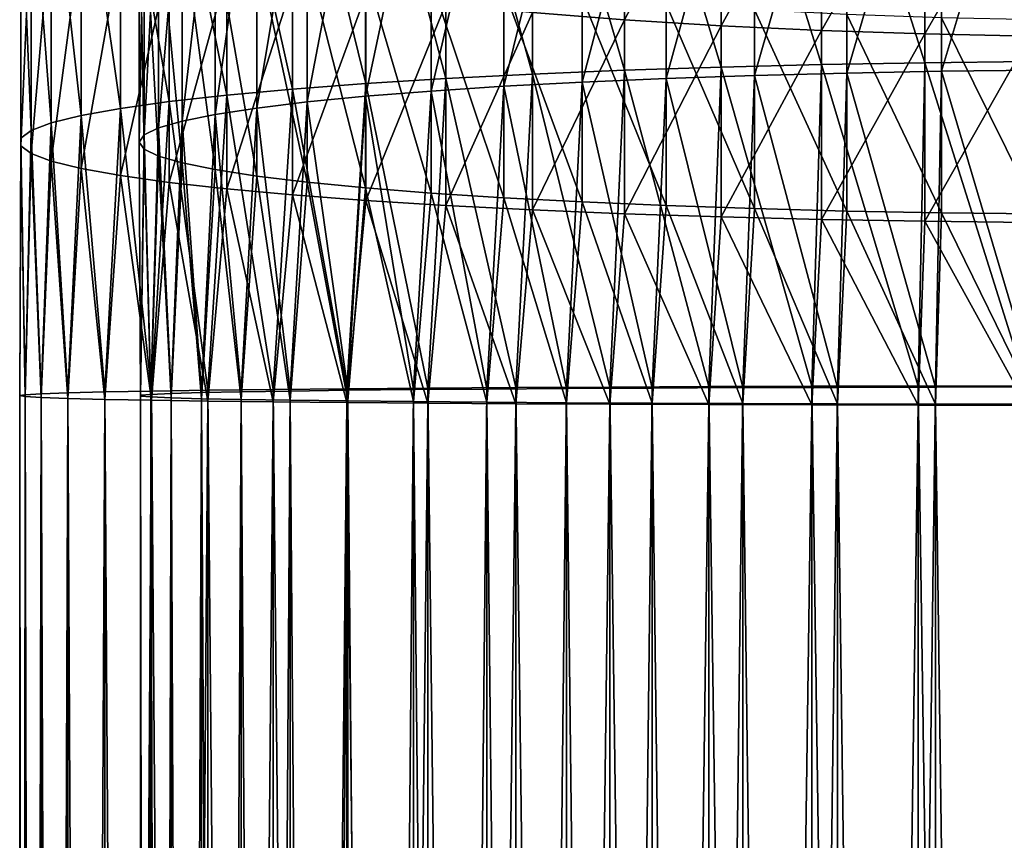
# Model space of a CAD drawing. Header units: metres. Extents: x -22 to 73, y -229 to 22.
# Tile 52 of 256: x -14 to -2, y -55 to -45. Entities that reach past the tile are written whole.
import ezdxf

# ---------------------------------------------------------------- set-up
doc = ezdxf.new("R2010")
doc.units = ezdxf.units.M
doc.layers.add('solid_509500_SW0001', color=7, linetype='CONTINUOUS')

msp = doc.modelspace()

# ---------------------------------------------------------------- linework, layer by layer
at = {"layer": 'solid_509500_SW0001'}
for points in [[(-1.330785, -45.376244, 319.212952), (-1.330785, -41.234344, 318.776611), (-2.649518, -41.260342, 318.588806)], [(-5.203274, -45.444183, 318.27594), (-5.203274, -41.363144, 317.846039), (-6.415171, -41.439022, 317.297821)], [(-3.944256, -45.41267, 318.710571), (-3.944256, -41.303402, 318.277679), (-5.203274, -41.363144, 317.846039)], [(-5.203274, -45.444183, 318.27594), (-3.944256, -45.41267, 318.710571), (-5.203274, -41.363144, 317.846039)], [(-2.649518, -45.389957, 319.023834), (-2.649518, -41.260342, 318.588806), (-3.944256, -41.303402, 318.277679)], [(-3.944256, -45.41267, 318.710571), (-2.649518, -45.389957, 319.023834), (-3.944256, -41.303402, 318.277679)], [(-2.649518, -45.389957, 319.023834), (-1.330785, -45.376244, 319.212952), (-2.649518, -41.260342, 318.588806)], [(-6.415171, -45.484211, 317.723938), (-6.415171, -41.439022, 317.297821), (-7.568972, -41.53035, 316.63797)], [(-6.415171, -45.484211, 317.723938), (-5.203274, -45.444183, 318.27594), (-6.415171, -41.439022, 317.297821)], [(-3.628558, -45.519062, 317.243256), (-3.628558, -41.505096, 316.820435), (-2.438629, -41.464233, 317.115662)], [(-2.438629, -45.497505, 317.540558), (-3.628558, -45.519062, 317.243256), (-2.438629, -41.464233, 317.115662)], [(-2.438629, -45.497505, 317.540558), (-2.438629, -41.464233, 317.115662), (-1.225214, -41.439556, 317.293976)], [(-1.225214, -45.484489, 317.720062), (-2.438629, -45.497505, 317.540558), (-1.225214, -41.439556, 317.293976)], [(-7.568972, -45.532383, 317.05954), (-7.568972, -41.53035, 316.63797), (-8.654225, -41.636303, 315.872437)], [(-7.568972, -45.532383, 317.05954), (-6.415171, -45.484211, 317.723938), (-7.568972, -41.53035, 316.63797)], [(-5.892459, -45.586876, 316.307983), (-5.892459, -41.633659, 315.891541), (-4.783543, -41.561752, 316.411072)], [(-4.783543, -45.548946, 316.831085), (-5.892459, -45.586876, 316.307983), (-4.783543, -41.561752, 316.411072)], [(-4.783543, -45.548946, 316.831085), (-4.783543, -41.561752, 316.411072), (-3.628558, -41.505096, 316.820435)], [(-3.628558, -45.519062, 317.243256), (-4.783543, -45.548946, 316.831085), (-3.628558, -41.505096, 316.820435)], [(-8.654225, -45.588272, 316.288757), (-8.654225, -41.636303, 315.872437), (-9.661106, -41.755917, 315.008209)], [(-8.654225, -45.588272, 316.288757), (-7.568972, -45.532383, 317.05954), (-8.654225, -41.636303, 315.872437)], [(-7.929916, -45.685329, 314.950165), (-7.929916, -41.820305, 314.542999), (-6.944628, -41.720119, 315.266846)], [(-6.944628, -45.632484, 315.678986), (-7.929916, -45.685329, 314.950165), (-6.944628, -41.720119, 315.266846)], [(-6.944628, -45.632484, 315.678986), (-6.944628, -41.720119, 315.266846), (-5.892459, -41.633659, 315.891541)], [(-5.892459, -45.586876, 316.307983), (-6.944628, -45.632484, 315.678986), (-5.892459, -41.633659, 315.891541)], [(-9.661106, -45.651367, 315.418579), (-9.661106, -41.755917, 315.008209), (-10.580494, -41.888111, 314.053101)], [(-9.661106, -45.651367, 315.418579), (-8.654225, -45.588272, 316.288757), (-9.661106, -41.755917, 315.008209)], [(-8.838835, -45.744904, 314.12851), (-8.838835, -41.933247, 313.72699), (-7.929916, -41.820305, 314.542999)], [(-7.929916, -45.685329, 314.950165), (-8.838835, -45.744904, 314.12851), (-7.929916, -41.820305, 314.542999)], [(-10.580494, -45.721096, 314.456879), (-10.580494, -41.888111, 314.053101), (-11.404063, -42.031689, 313.015747)], [(-10.580494, -45.721096, 314.456879), (-9.661106, -45.651367, 315.418579), (-10.580494, -41.888111, 314.053101)], [(-9.662631, -45.810635, 313.221985), (-9.662631, -42.057858, 312.82666), (-8.838835, -41.933247, 313.72699)], [(-8.838835, -45.744904, 314.12851), (-9.662631, -45.810635, 313.221985), (-8.838835, -41.933247, 313.72699)], [(-11.404063, -45.796833, 313.412354), (-11.404063, -42.031689, 313.015747), (-12.124355, -42.185349, 311.905518)], [(-11.404063, -45.796833, 313.412354), (-10.580494, -45.721096, 314.456879), (-11.404063, -42.031689, 313.015747)], [(-10.393371, -45.881889, 312.239288), (-10.393371, -42.19294, 311.850677), (-9.662631, -42.057858, 312.82666)], [(-9.662631, -45.810635, 313.221985), (-10.393371, -45.881889, 312.239288), (-9.662631, -42.057858, 312.82666)], [(-12.124355, -45.877884, 312.294495), (-12.124355, -42.185349, 311.905518), (-12.734848, -42.347702, 310.732513)], [(-12.124355, -45.877884, 312.294495), (-11.404063, -45.796833, 313.412354), (-12.124355, -42.185349, 311.905518)], [(-11.024015, -45.957981, 311.18985), (-11.024015, -42.337193, 310.808441), (-10.393371, -42.19294, 311.850677)], [(-10.393371, -45.881889, 312.239288), (-11.024015, -45.957981, 311.18985), (-10.393371, -42.19294, 311.850677)], [(-12.734848, -45.963524, 311.113403), (-12.734848, -42.347702, 310.732513), (-13.230011, -42.517273, 309.507324)], [(-12.734848, -45.963524, 311.113403), (-12.124355, -45.877884, 312.294495), (-12.734848, -42.347702, 310.732513)], [(-11.548494, -46.038174, 310.083862), (-11.548494, -42.489223, 309.709991), (-11.024015, -42.337193, 310.808441)], [(-11.024015, -45.957981, 311.18985), (-11.548494, -46.038174, 310.083862), (-11.024015, -42.337193, 310.808441)], [(-6.415171, -44.851063, 292.645416), (-7.568972, -44.759735, 293.305267), (-6.415171, -42.439964, 292.231262)], [(-6.415171, -44.851063, 292.645416), (-6.415171, -42.439964, 292.231262), (-5.203274, -42.551373, 291.689148)], [(-13.230011, -46.052971, 309.879791), (-13.230011, -42.517273, 309.507324), (-13.605362, -42.692532, 308.241089)], [(-13.230011, -46.052971, 309.879791), (-12.734848, -45.963524, 311.113403), (-13.230011, -42.517273, 309.507324)], [(-11.961754, -46.1217, 308.931885), (-11.961754, -42.647572, 308.565918), (-11.548494, -42.489223, 309.709991)], [(-11.548494, -46.038174, 310.083862), (-11.961754, -46.1217, 308.931885), (-11.548494, -42.489223, 309.709991)], [(-5.203274, -44.926941, 292.097198), (-6.415171, -44.851063, 292.645416), (-5.203274, -42.551373, 291.689148)], [(-5.203274, -44.926941, 292.097198), (-5.203274, -42.551373, 291.689148), (-3.944256, -42.639088, 291.262329)], [(-13.605362, -46.145416, 308.604828), (-13.605362, -42.692532, 308.241089), (-13.8575, -42.871887, 306.945221)], [(-13.605362, -46.145416, 308.604828), (-13.230011, -46.052971, 309.879791), (-13.605362, -42.692532, 308.241089)], [(-12.259816, -46.207752, 307.745087), (-12.259816, -42.810707, 307.387207), (-11.961754, -42.647572, 308.565918)], [(-11.961754, -46.1217, 308.931885), (-12.259816, -46.207752, 307.745087), (-11.961754, -42.647572, 308.565918)], [(-3.944256, -44.986683, 291.665558), (-5.203274, -44.926941, 292.097198), (-3.944256, -42.639088, 291.262329)], [(-3.944256, -44.986683, 291.665558), (-3.944256, -42.639088, 291.262329), (-2.649518, -42.702316, 290.954651)], [(-2.649518, -45.029743, 291.354431), (-3.944256, -44.986683, 291.665558), (-2.649518, -42.702316, 290.954651)], [(-2.649518, -45.029743, 291.354431), (-2.649518, -42.702316, 290.954651), (-1.330785, -42.740482, 290.768921)], [(-12.439809, -46.295506, 306.534851), (-12.439809, -42.977066, 306.185272), (-12.259816, -42.810707, 307.387207)], [(-12.259816, -46.207752, 307.745087), (-12.439809, -46.295506, 306.534851), (-12.259816, -42.810707, 307.387207)], [(-1.330785, -45.05574, 291.166595), (-2.649518, -45.029743, 291.354431), (-1.330785, -42.740482, 290.768921)], [(-13.8575, -46.240025, 307.300018), (-13.8575, -42.871887, 306.945221), (-13.984142, -43.053715, 305.63147)], [(-13.8575, -46.240025, 307.300018), (-13.605362, -46.145416, 308.604828), (-13.8575, -42.871887, 306.945221)], [(-13.984142, -46.335938, 305.977234), (-13.984142, -43.053715, 305.63147), (-13.984142, -43.23637, 304.311768)], [(-13.984142, -46.335938, 305.977234), (-13.8575, -46.240025, 307.300018), (-13.984142, -43.053715, 305.63147)], [(-12.5, -46.384109, 305.312836), (-12.5, -43.145042, 304.971619), (-12.439809, -42.977066, 306.185272)], [(-12.439809, -46.295506, 306.534851), (-12.5, -46.384109, 305.312836), (-12.439809, -42.977066, 306.185272)], [(-12.439809, -46.472713, 304.09082), (-12.439809, -43.313019, 303.757965), (-12.5, -43.145042, 304.971619)], [(-12.5, -46.384109, 305.312836), (-12.439809, -46.472713, 304.09082), (-12.5, -43.145042, 304.971619)], [(-13.984142, -46.432285, 304.648438), (-13.984142, -43.23637, 304.311768), (-13.8575, -43.418201, 302.998016)], [(-13.984142, -46.432285, 304.648438), (-13.984142, -46.335938, 305.977234), (-13.984142, -43.23637, 304.311768)], [(-12.259816, -46.560467, 302.880585), (-12.259816, -43.479378, 302.55603), (-12.439809, -43.313019, 303.757965)], [(-12.439809, -46.472713, 304.09082), (-12.259816, -46.560467, 302.880585), (-12.439809, -43.313019, 303.757965)], [(-13.8575, -46.528198, 303.325653), (-13.984142, -46.432285, 304.648438), (-13.8575, -43.418201, 302.998016)], [(-13.8575, -46.528198, 303.325653), (-13.8575, -43.418201, 302.998016), (-13.605362, -43.597557, 301.702148)], [(-11.961754, -46.646519, 301.693787), (-11.961754, -43.642513, 301.377319), (-12.259816, -43.479378, 302.55603)], [(-12.259816, -46.560467, 302.880585), (-11.961754, -46.646519, 301.693787), (-12.259816, -43.479378, 302.55603)], [(-13.605362, -46.622803, 302.020844), (-13.8575, -46.528198, 303.325653), (-13.605362, -43.597557, 301.702148)], [(-13.605362, -46.622803, 302.020844), (-13.605362, -43.597557, 301.702148), (-13.230011, -43.772812, 300.435913)], [(-11.548494, -46.730045, 300.541809), (-11.548494, -43.800861, 300.233246), (-11.961754, -43.642513, 301.377319)], [(-11.961754, -46.646519, 301.693787), (-11.548494, -46.730045, 300.541809), (-11.961754, -43.642513, 301.377319)], [(-13.230011, -46.715248, 300.74588), (-13.605362, -46.622803, 302.020844), (-13.230011, -43.772812, 300.435913)], [(-13.230011, -46.715248, 300.74588), (-13.230011, -43.772812, 300.435913), (-12.734848, -43.942387, 299.210724)], [(-11.024015, -46.810238, 299.435791), (-11.024015, -43.952892, 299.134796), (-11.548494, -43.800861, 300.233246)], [(-11.548494, -46.730045, 300.541809), (-11.024015, -46.810238, 299.435791), (-11.548494, -43.800861, 300.233246)], [(-12.734848, -46.804695, 299.512238), (-13.230011, -46.715248, 300.74588), (-12.734848, -43.942387, 299.210724)], [(-12.734848, -46.804695, 299.512238), (-12.734848, -43.942387, 299.210724), (-12.124355, -44.104736, 298.03772)], [(-10.393371, -46.88633, 298.386383), (-10.393371, -44.097145, 298.09256), (-11.024015, -43.952892, 299.134796)], [(-11.024015, -46.810238, 299.435791), (-10.393371, -46.88633, 298.386383), (-11.024015, -43.952892, 299.134796)], [(-12.124355, -46.890335, 298.331177), (-12.734848, -46.804695, 299.512238), (-12.124355, -44.104736, 298.03772)], [(-12.124355, -46.890335, 298.331177), (-12.124355, -44.104736, 298.03772), (-11.404063, -44.258396, 296.92749)], [(-9.662631, -46.957584, 297.403687), (-9.662631, -44.232227, 297.116577), (-10.393371, -44.097145, 298.09256)], [(-10.393371, -46.88633, 298.386383), (-9.662631, -46.957584, 297.403687), (-10.393371, -44.097145, 298.09256)], [(-11.404063, -46.97139, 297.213287), (-12.124355, -46.890335, 298.331177), (-11.404063, -44.258396, 296.92749)], [(-11.404063, -46.97139, 297.213287), (-11.404063, -44.258396, 296.92749), (-10.580494, -44.401974, 295.890137)], [(-8.838835, -47.023315, 296.497131), (-8.838835, -44.356838, 296.216248), (-9.662631, -44.232227, 297.116577)], [(-9.662631, -46.957584, 297.403687), (-8.838835, -47.023315, 296.497131), (-9.662631, -44.232227, 297.116577)], [(-10.580494, -47.047123, 296.168793), (-11.404063, -46.97139, 297.213287), (-10.580494, -44.401974, 295.890137)], [(-10.580494, -47.047123, 296.168793), (-10.580494, -44.401974, 295.890137), (-9.661106, -44.534168, 294.935028)], [(-7.929916, -47.08289, 295.675507), (-7.929916, -44.46978, 295.400238), (-8.838835, -44.356838, 296.216248)], [(-8.838835, -47.023315, 296.497131), (-7.929916, -47.08289, 295.675507), (-8.838835, -44.356838, 296.216248)], [(-9.661106, -47.116856, 295.207092), (-10.580494, -47.047123, 296.168793), (-9.661106, -44.534168, 294.935028)], [(-9.661106, -47.116856, 295.207092), (-9.661106, -44.534168, 294.935028), (-8.654225, -44.653782, 294.070801)], [(-6.944628, -47.135735, 294.946686), (-6.944628, -44.569965, 294.676392), (-7.929916, -44.46978, 295.400238)], [(-7.929916, -47.08289, 295.675507), (-6.944628, -47.135735, 294.946686), (-7.929916, -44.46978, 295.400238)], [(-5.892459, -47.181343, 294.317688), (-5.892459, -44.656425, 294.051697), (-6.944628, -44.569965, 294.676392)], [(-6.944628, -47.135735, 294.946686), (-5.892459, -47.181343, 294.317688), (-6.944628, -44.569965, 294.676392)], [(-8.654225, -47.179947, 294.336914), (-9.661106, -47.116856, 295.207092), (-8.654225, -44.653782, 294.070801)], [(-8.654225, -47.179947, 294.336914), (-8.654225, -44.653782, 294.070801), (-7.568972, -44.759735, 293.305267)], [(-4.783543, -47.219273, 293.794586), (-4.783543, -44.728333, 293.532166), (-5.892459, -44.656425, 294.051697)], [(-5.892459, -47.181343, 294.317688), (-4.783543, -47.219273, 293.794586), (-5.892459, -44.656425, 294.051697)], [(-7.568972, -47.235836, 293.566132), (-8.654225, -47.179947, 294.336914), (-7.568972, -44.759735, 293.305267)], [(-7.568972, -47.235836, 293.566132), (-7.568972, -44.759735, 293.305267), (-6.415171, -44.851063, 292.645416)], [(-3.628558, -47.249157, 293.382385), (-3.628558, -44.784988, 293.122803), (-4.783543, -44.728333, 293.532166)], [(-4.783543, -47.219273, 293.794586), (-3.628558, -47.249157, 293.382385), (-4.783543, -44.728333, 293.532166)], [(-2.438629, -47.270714, 293.085114), (-2.438629, -44.825851, 292.827576), (-3.628558, -44.784988, 293.122803)], [(-3.628558, -47.249157, 293.382385), (-2.438629, -47.270714, 293.085114), (-3.628558, -44.784988, 293.122803)], [(-6.415171, -47.284012, 292.901733), (-7.568972, -47.235836, 293.566132), (-6.415171, -44.851063, 292.645416)], [(-6.415171, -47.284012, 292.901733), (-6.415171, -44.851063, 292.645416), (-5.203274, -44.926941, 292.097198)], [(-5.203274, -47.324036, 292.349701), (-6.415171, -47.284012, 292.901733), (-5.203274, -44.926941, 292.097198)], [(-5.203274, -47.324036, 292.349701), (-5.203274, -44.926941, 292.097198), (-3.944256, -44.986683, 291.665558)], [(-1.225214, -47.28373, 292.905609), (-1.225214, -44.850529, 292.649261), (-2.438629, -44.825851, 292.827576)], [(-2.438629, -47.270714, 293.085114), (-1.225214, -47.28373, 292.905609), (-2.438629, -44.825851, 292.827576)], [(-3.944256, -47.355549, 291.9151), (-5.203274, -47.324036, 292.349701), (-3.944256, -44.986683, 291.665558)], [(-3.944256, -47.355549, 291.9151), (-3.944256, -44.986683, 291.665558), (-2.649518, -45.029743, 291.354431)], [(-2.649518, -47.378262, 291.601837), (-3.944256, -47.355549, 291.9151), (-2.649518, -45.029743, 291.354431)], [(-2.649518, -47.378262, 291.601837), (-2.649518, -45.029743, 291.354431), (-1.330785, -45.05574, 291.166595)], [(-1.330785, -47.391975, 291.41272), (-2.649518, -47.378262, 291.601837), (-1.330785, -45.05574, 291.166595)], [(-4.063985, -49.446762, 318.838501), (-3.944256, -45.41267, 318.710571), (-5.203274, -45.444183, 318.27594)], [(-4.063985, -49.446762, 318.838501), (-2.731265, -49.443848, 319.172333), (-3.944256, -45.41267, 318.710571)], [(-2.731265, -49.443848, 319.172333), (-2.649518, -45.389957, 319.023834), (-3.944256, -45.41267, 318.710571)], [(-2.731265, -49.443848, 319.172333), (-1.37224, -49.442089, 319.373901), (-2.649518, -45.389957, 319.023834)], [(-1.37224, -49.442089, 319.373901), (-1.330785, -45.376244, 319.212952), (-2.649518, -45.389957, 319.023834)], [(-7.777983, -49.46209, 317.08197), (-7.568972, -45.532383, 317.05954), (-8.654225, -45.588272, 316.288757)], [(-7.777983, -49.46209, 317.08197), (-6.599555, -49.455929, 317.788269), (-7.568972, -45.532383, 317.05954)], [(-6.599555, -49.455929, 317.788269), (-6.415171, -45.484211, 317.723938), (-7.568972, -45.532383, 317.05954)], [(-6.599555, -49.455929, 317.788269), (-5.357568, -49.450802, 318.375671), (-6.415171, -45.484211, 317.723938)], [(-5.357568, -49.450802, 318.375671), (-5.203274, -45.444183, 318.27594), (-6.415171, -45.484211, 317.723938)], [(-4.929448, -49.463432, 316.928375), (-5.892459, -45.586876, 316.307983), (-4.783543, -45.548946, 316.831085)], [(-5.357568, -49.450802, 318.375671), (-4.063985, -49.446762, 318.838501), (-5.203274, -45.444183, 318.27594)], [(-3.742039, -49.459595, 317.368134), (-4.929448, -49.463432, 316.928375), (-4.783543, -45.548946, 316.831085)], [(-3.742039, -49.459595, 317.368134), (-4.783543, -45.548946, 316.831085), (-3.628558, -45.519062, 317.243256)], [(-2.516232, -49.456825, 317.685516), (-3.742039, -49.459595, 317.368134), (-3.628558, -45.519062, 317.243256)], [(-2.516232, -49.456825, 317.685516), (-3.628558, -45.519062, 317.243256), (-2.438629, -45.497505, 317.540558)], [(-1.264604, -49.455151, 317.877228), (-2.516232, -49.456825, 317.685516), (-2.438629, -45.497505, 317.540558)], [(-1.264604, -49.455151, 317.877228), (-2.438629, -45.497505, 317.540558), (-1.225214, -45.484489, 317.720062)], [(-9.899495, -49.477283, 315.340973), (-9.661106, -45.651367, 315.418579), (-10.580494, -45.721096, 314.456879)], [(-9.899495, -49.477283, 315.340973), (-8.881506, -49.469234, 316.26358), (-9.661106, -45.651367, 315.418579)], [(-8.881506, -49.469234, 316.26358), (-8.654225, -45.588272, 316.288757), (-9.661106, -45.651367, 315.418579)], [(-8.881506, -49.469234, 316.26358), (-7.777983, -49.46209, 317.08197), (-8.654225, -45.588272, 316.288757)], [(-8.142156, -49.480907, 314.925964), (-8.838835, -45.744904, 314.12851), (-7.929916, -45.685329, 314.950165)], [(-7.140852, -49.474144, 315.700989), (-8.142156, -49.480907, 314.925964), (-7.929916, -45.685329, 314.950165)], [(-7.140852, -49.474144, 315.700989), (-7.929916, -45.685329, 314.950165), (-6.944628, -45.632484, 315.678986)], [(-6.066275, -49.4683, 316.370758), (-7.140852, -49.474144, 315.700989), (-6.944628, -45.632484, 315.678986)], [(-6.066275, -49.4683, 316.370758), (-6.944628, -45.632484, 315.678986), (-5.892459, -45.586876, 316.307983)], [(-4.929448, -49.463432, 316.928375), (-6.066275, -49.4683, 316.370758), (-5.892459, -45.586876, 316.307983)], [(-11.640574, -49.4958, 313.219543), (-11.404063, -45.796833, 313.412354), (-12.124355, -45.877884, 312.294495)], [(-11.640574, -49.4958, 313.219543), (-10.822146, -49.486168, 314.323029), (-11.404063, -45.796833, 313.412354)], [(-10.822146, -49.486168, 314.323029), (-10.580494, -45.721096, 314.456879), (-11.404063, -45.796833, 313.412354)], [(-10.822146, -49.486168, 314.323029), (-9.899495, -49.477283, 315.340973), (-10.580494, -45.721096, 314.456879)], [(-9.05991, -49.488518, 314.053619), (-9.662631, -45.810635, 313.221985), (-8.838835, -45.744904, 314.12851)], [(-8.142156, -49.480907, 314.925964), (-9.05991, -49.488518, 314.053619), (-8.838835, -45.744904, 314.12851)], [(-12.346898, -49.506081, 312.041138), (-12.124355, -45.877884, 312.294495), (-12.734848, -45.963524, 311.113403)], [(-12.346898, -49.506081, 312.041138), (-11.640574, -49.4958, 313.219543), (-12.124355, -45.877884, 312.294495)], [(-10.608053, -49.505974, 312.05365), (-11.024015, -45.957981, 311.18985), (-10.393371, -45.881889, 312.239288)], [(-9.884697, -49.496902, 313.092896), (-10.608053, -49.505974, 312.05365), (-10.393371, -45.881889, 312.239288)], [(-9.884697, -49.496902, 313.092896), (-10.393371, -45.881889, 312.239288), (-9.662631, -45.810635, 313.221985)], [(-9.05991, -49.488518, 314.053619), (-9.884697, -49.496902, 313.092896), (-9.662631, -45.810635, 313.221985)], [(-13.397164, -49.52821, 309.505676), (-13.230011, -46.052971, 309.879791), (-13.605362, -46.145416, 308.604828)], [(-13.397164, -49.52821, 309.505676), (-12.934314, -49.516922, 310.799225), (-13.230011, -46.052971, 309.879791)], [(-12.934314, -49.516922, 310.799225), (-12.734848, -45.963524, 311.113403), (-13.230011, -46.052971, 309.879791)], [(-12.934314, -49.516922, 310.799225), (-12.346898, -49.506081, 312.041138), (-12.734848, -45.963524, 311.113403)], [(-11.721902, -49.525787, 309.78299), (-11.961754, -46.1217, 308.931885), (-11.548494, -46.038174, 310.083862)], [(-11.222557, -49.515633, 310.946564), (-11.721902, -49.525787, 309.78299), (-11.548494, -46.038174, 310.083862)], [(-11.222557, -49.515633, 310.946564), (-11.548494, -46.038174, 310.083862), (-11.024015, -45.957981, 311.18985)], [(-10.608053, -49.505974, 312.05365), (-11.222557, -49.515633, 310.946564), (-11.024015, -45.957981, 311.18985)], [(-13.730994, -49.539837, 308.173004), (-13.605362, -46.145416, 308.604828), (-13.8575, -46.240025, 307.300018)], [(-13.730994, -49.539837, 308.173004), (-13.397164, -49.52821, 309.505676), (-13.605362, -46.145416, 308.604828)], [(-12.100964, -49.536331, 308.57489), (-12.259816, -46.207752, 307.745087), (-11.961754, -46.1217, 308.931885)], [(-11.721902, -49.525787, 309.78299), (-12.100964, -49.536331, 308.57489), (-11.961754, -46.1217, 308.931885)], [(-13.932586, -49.551697, 306.814026), (-13.8575, -46.240025, 307.300018), (-13.984142, -46.335938, 305.977234)], [(-13.932586, -49.551697, 306.814026), (-13.730994, -49.539837, 308.173004), (-13.8575, -46.240025, 307.300018)], [(-12.483956, -49.558147, 306.074951), (-12.5, -46.384109, 305.312836), (-12.439809, -46.295506, 306.534851)], [(-12.355854, -49.547153, 307.334625), (-12.483956, -49.558147, 306.074951), (-12.439809, -46.295506, 306.534851)], [(-12.355854, -49.547153, 307.334625), (-12.439809, -46.295506, 306.534851), (-12.259816, -46.207752, 307.745087)], [(-12.100964, -49.536331, 308.57489), (-12.355854, -49.547153, 307.334625), (-12.259816, -46.207752, 307.745087)], [(-14, -49.563675, 305.441833), (-13.984142, -46.335938, 305.977234), (-13.984142, -46.432285, 304.648438)], [(-14, -49.563675, 305.441833), (-13.932586, -49.551697, 306.814026), (-13.984142, -46.335938, 305.977234)], [(-12.483956, -49.569199, 304.808746), (-12.439809, -46.472713, 304.09082), (-12.5, -46.384109, 305.312836)], [(-12.483956, -49.558147, 306.074951), (-12.483956, -49.569199, 304.808746), (-12.5, -46.384109, 305.312836)], [(-13.932586, -49.575649, 304.069672), (-14, -49.563675, 305.441833), (-13.984142, -46.432285, 304.648438)], [(-13.932586, -49.575649, 304.069672), (-13.984142, -46.432285, 304.648438), (-13.8575, -46.528198, 303.325653)], [(-13.730994, -49.587509, 302.710693), (-13.932586, -49.575649, 304.069672), (-13.8575, -46.528198, 303.325653)], [(-13.730994, -49.587509, 302.710693), (-13.8575, -46.528198, 303.325653), (-13.605362, -46.622803, 302.020844)], [(-12.483956, -49.569199, 304.808746), (-12.355854, -49.580193, 303.549072), (-12.439809, -46.472713, 304.09082)], [(-12.355854, -49.580193, 303.549072), (-12.259816, -46.560467, 302.880585), (-12.439809, -46.472713, 304.09082)], [(-13.397164, -49.599136, 301.378021), (-13.730994, -49.587509, 302.710693), (-13.605362, -46.622803, 302.020844)], [(-13.397164, -49.599136, 301.378021), (-13.605362, -46.622803, 302.020844), (-13.230011, -46.715248, 300.74588)], [(-12.355854, -49.580193, 303.549072), (-12.100964, -49.591015, 302.308807), (-12.259816, -46.560467, 302.880585)], [(-12.100964, -49.591015, 302.308807), (-11.961754, -46.646519, 301.693787), (-12.259816, -46.560467, 302.880585)], [(-12.100964, -49.591015, 302.308807), (-11.721902, -49.601559, 301.100708), (-11.961754, -46.646519, 301.693787)], [(-11.721902, -49.601559, 301.100708), (-11.548494, -46.730045, 300.541809), (-11.961754, -46.646519, 301.693787)], [(-12.934314, -49.610428, 300.084473), (-13.397164, -49.599136, 301.378021), (-13.230011, -46.715248, 300.74588)], [(-12.934314, -49.610428, 300.084473), (-13.230011, -46.715248, 300.74588), (-12.734848, -46.804695, 299.512238)], [(-11.721902, -49.601559, 301.100708), (-11.222557, -49.611713, 299.937134), (-11.548494, -46.730045, 300.541809)], [(-11.222557, -49.611713, 299.937134), (-11.024015, -46.810238, 299.435791), (-11.548494, -46.730045, 300.541809)], [(-12.346898, -49.621265, 298.842529), (-12.934314, -49.610428, 300.084473), (-12.734848, -46.804695, 299.512238)], [(-12.346898, -49.621265, 298.842529), (-12.734848, -46.804695, 299.512238), (-12.124355, -46.890335, 298.331177)], [(-11.640574, -49.63155, 297.664154), (-12.346898, -49.621265, 298.842529), (-12.124355, -46.890335, 298.331177)], [(-11.640574, -49.63155, 297.664154), (-12.124355, -46.890335, 298.331177), (-11.404063, -46.97139, 297.213287)], [(-11.222557, -49.611713, 299.937134), (-10.608053, -49.621372, 298.830048), (-11.024015, -46.810238, 299.435791)], [(-10.608053, -49.621372, 298.830048), (-10.393371, -46.88633, 298.386383), (-11.024015, -46.810238, 299.435791)], [(-10.608053, -49.621372, 298.830048), (-9.884697, -49.630444, 297.790802), (-10.393371, -46.88633, 298.386383)], [(-9.884697, -49.630444, 297.790802), (-9.662631, -46.957584, 297.403687), (-10.393371, -46.88633, 298.386383)], [(-10.822146, -49.641178, 296.560669), (-11.640574, -49.63155, 297.664154), (-11.404063, -46.97139, 297.213287)], [(-10.822146, -49.641178, 296.560669), (-11.404063, -46.97139, 297.213287), (-10.580494, -47.047123, 296.168793)], [(-9.884697, -49.630444, 297.790802), (-9.05991, -49.638828, 296.830078), (-9.662631, -46.957584, 297.403687)], [(-9.05991, -49.638828, 296.830078), (-8.838835, -47.023315, 296.497131), (-9.662631, -46.957584, 297.403687)], [(-9.05991, -49.638828, 296.830078), (-8.142156, -49.646439, 295.957733), (-8.838835, -47.023315, 296.497131)], [(-8.142156, -49.646439, 295.957733), (-7.929916, -47.08289, 295.675507), (-8.838835, -47.023315, 296.497131)], [(-9.899495, -49.650063, 295.542725), (-10.822146, -49.641178, 296.560669), (-10.580494, -47.047123, 296.168793)], [(-9.899495, -49.650063, 295.542725), (-10.580494, -47.047123, 296.168793), (-9.661106, -47.116856, 295.207092)], [(-8.881506, -49.658112, 294.620117), (-9.899495, -49.650063, 295.542725), (-9.661106, -47.116856, 295.207092)], [(-8.881506, -49.658112, 294.620117), (-9.661106, -47.116856, 295.207092), (-8.654225, -47.179947, 294.336914)], [(-8.142156, -49.646439, 295.957733), (-7.140852, -49.653202, 295.182709), (-7.929916, -47.08289, 295.675507)], [(-7.140852, -49.653202, 295.182709), (-6.944628, -47.135735, 294.946686), (-7.929916, -47.08289, 295.675507)], [(-7.140852, -49.653202, 295.182709), (-6.066275, -49.65905, 294.512939), (-6.944628, -47.135735, 294.946686)], [(-6.066275, -49.65905, 294.512939), (-5.892459, -47.181343, 294.317688), (-6.944628, -47.135735, 294.946686)], [(-7.777983, -49.665257, 293.801727), (-8.881506, -49.658112, 294.620117), (-8.654225, -47.179947, 294.336914)], [(-7.777983, -49.665257, 293.801727), (-8.654225, -47.179947, 294.336914), (-7.568972, -47.235836, 293.566132)], [(-6.599555, -49.671417, 293.095428), (-7.777983, -49.665257, 293.801727), (-7.568972, -47.235836, 293.566132)], [(-6.599555, -49.671417, 293.095428), (-7.568972, -47.235836, 293.566132), (-6.415171, -47.284012, 292.901733)], [(-5.357568, -49.676544, 292.508026), (-6.599555, -49.671417, 293.095428), (-6.415171, -47.284012, 292.901733)], [(-5.357568, -49.676544, 292.508026), (-6.415171, -47.284012, 292.901733), (-5.203274, -47.324036, 292.349701)], [(-6.066275, -49.65905, 294.512939), (-4.929448, -49.663914, 293.955322), (-5.892459, -47.181343, 294.317688)], [(-4.929448, -49.663914, 293.955322), (-4.783543, -47.219273, 293.794586), (-5.892459, -47.181343, 294.317688)], [(-4.929448, -49.663914, 293.955322), (-3.742039, -49.667751, 293.515564), (-4.783543, -47.219273, 293.794586)], [(-3.742039, -49.667751, 293.515564), (-3.628558, -47.249157, 293.382385), (-4.783543, -47.219273, 293.794586)], [(-3.742039, -49.667751, 293.515564), (-2.516232, -49.670521, 293.198181), (-3.628558, -47.249157, 293.382385)], [(-2.516232, -49.670521, 293.198181), (-2.438629, -47.270714, 293.085114), (-3.628558, -47.249157, 293.382385)], [(-2.516232, -49.670521, 293.198181), (-1.264604, -49.672195, 293.006439), (-2.438629, -47.270714, 293.085114)], [(-1.264604, -49.672195, 293.006439), (-1.225214, -47.28373, 292.905609), (-2.438629, -47.270714, 293.085114)], [(-4.063985, -49.680584, 292.045197), (-5.357568, -49.676544, 292.508026), (-5.203274, -47.324036, 292.349701)], [(-4.063985, -49.680584, 292.045197), (-5.203274, -47.324036, 292.349701), (-3.944256, -47.355549, 291.9151)], [(-2.731265, -49.683498, 291.711365), (-4.063985, -49.680584, 292.045197), (-3.944256, -47.355549, 291.9151)], [(-2.731265, -49.683498, 291.711365), (-3.944256, -47.355549, 291.9151), (-2.649518, -47.378262, 291.601837)], [(-1.37224, -49.685257, 291.509796), (-2.731265, -49.683498, 291.711365), (-2.649518, -47.378262, 291.601837)], [(-1.37224, -49.685257, 291.509796), (-2.649518, -47.378262, 291.601837), (-1.330785, -47.391975, 291.41272)], [(-12.346898, -142.502548, 312.852722), (-12.346898, -49.506081, 312.041138), (-12.934314, -49.516922, 310.799225)], [(-11.640574, -142.492264, 314.031097), (-11.640574, -49.4958, 313.219543), (-12.346898, -49.506081, 312.041138)], [(-12.346898, -142.502548, 312.852722), (-11.640574, -142.492264, 314.031097), (-12.346898, -49.506081, 312.041138)], [(-10.822146, -142.48262, 315.134583), (-10.822146, -49.486168, 314.323029), (-11.640574, -49.4958, 313.219543)], [(-11.640574, -142.492264, 314.031097), (-10.822146, -142.48262, 315.134583), (-11.640574, -49.4958, 313.219543)], [(-11.222557, -142.5121, 311.758118), (-11.222557, -49.515633, 310.946564), (-10.608053, -49.505974, 312.05365)], [(-10.608053, -142.502426, 312.865204), (-11.222557, -142.5121, 311.758118), (-10.608053, -49.505974, 312.05365)], [(-9.899495, -142.47374, 316.152527), (-9.899495, -49.477283, 315.340973), (-10.822146, -49.486168, 314.323029)], [(-10.822146, -142.48262, 315.134583), (-9.899495, -142.47374, 316.152527), (-10.822146, -49.486168, 314.323029)], [(-10.608053, -142.502426, 312.865204), (-10.608053, -49.505974, 312.05365), (-9.884697, -49.496902, 313.092896)], [(-9.884697, -142.493362, 313.904449), (-10.608053, -142.502426, 312.865204), (-9.884697, -49.496902, 313.092896)], [(-8.881506, -142.465698, 317.075134), (-8.881506, -49.469234, 316.26358), (-9.899495, -49.477283, 315.340973)], [(-9.899495, -142.47374, 316.152527), (-8.881506, -142.465698, 317.075134), (-9.899495, -49.477283, 315.340973)], [(-9.884697, -142.493362, 313.904449), (-9.884697, -49.496902, 313.092896), (-9.05991, -49.488518, 314.053619)], [(-9.05991, -142.484985, 314.865173), (-9.884697, -142.493362, 313.904449), (-9.05991, -49.488518, 314.053619)], [(-9.05991, -142.484985, 314.865173), (-9.05991, -49.488518, 314.053619), (-8.142156, -49.480907, 314.925964)], [(-8.142156, -142.477371, 315.737518), (-9.05991, -142.484985, 314.865173), (-8.142156, -49.480907, 314.925964)], [(-7.777983, -142.458557, 317.893555), (-7.777983, -49.46209, 317.08197), (-8.881506, -49.469234, 316.26358)], [(-8.881506, -142.465698, 317.075134), (-7.777983, -142.458557, 317.893555), (-8.881506, -49.469234, 316.26358)], [(-8.142156, -142.477371, 315.737518), (-8.142156, -49.480907, 314.925964), (-7.140852, -49.474144, 315.700989)], [(-7.140852, -142.470596, 316.512573), (-8.142156, -142.477371, 315.737518), (-7.140852, -49.474144, 315.700989)], [(-6.599555, -142.452393, 318.599854), (-6.599555, -49.455929, 317.788269), (-7.777983, -49.46209, 317.08197)], [(-7.777983, -142.458557, 317.893555), (-6.599555, -142.452393, 318.599854), (-7.777983, -49.46209, 317.08197)], [(-7.140852, -142.470596, 316.512573), (-7.140852, -49.474144, 315.700989), (-6.066275, -49.4683, 316.370758)], [(-6.066275, -142.464752, 317.182343), (-7.140852, -142.470596, 316.512573), (-6.066275, -49.4683, 316.370758)], [(-5.357568, -142.447266, 319.187225), (-5.357568, -49.450802, 318.375671), (-6.599555, -49.455929, 317.788269)], [(-6.599555, -142.452393, 318.599854), (-5.357568, -142.447266, 319.187225), (-6.599555, -49.455929, 317.788269)], [(-6.066275, -142.464752, 317.182343), (-6.066275, -49.4683, 316.370758), (-4.929448, -49.463432, 316.928375)], [(-4.929448, -142.459885, 317.73996), (-6.066275, -142.464752, 317.182343), (-4.929448, -49.463432, 316.928375)], [(-4.063985, -142.443222, 319.650055), (-4.063985, -49.446762, 318.838501), (-5.357568, -49.450802, 318.375671)], [(-5.357568, -142.447266, 319.187225), (-4.063985, -142.443222, 319.650055), (-5.357568, -49.450802, 318.375671)], [(-4.929448, -142.459885, 317.73996), (-4.929448, -49.463432, 316.928375), (-3.742039, -49.459595, 317.368134)], [(-3.742039, -142.456055, 318.179688), (-4.929448, -142.459885, 317.73996), (-3.742039, -49.459595, 317.368134)], [(-2.731265, -142.440308, 319.983887), (-2.731265, -49.443848, 319.172333), (-4.063985, -49.446762, 318.838501)], [(-4.063985, -142.443222, 319.650055), (-2.731265, -142.440308, 319.983887), (-4.063985, -49.446762, 318.838501)], [(-3.742039, -142.456055, 318.179688), (-3.742039, -49.459595, 317.368134), (-2.516232, -49.456825, 317.685516)], [(-2.516232, -142.453278, 318.49707), (-3.742039, -142.456055, 318.179688), (-2.516232, -49.456825, 317.685516)], [(-1.37224, -142.438553, 320.185486), (-1.37224, -49.442089, 319.373901), (-2.731265, -49.443848, 319.172333)], [(-2.731265, -142.440308, 319.983887), (-1.37224, -142.438553, 320.185486), (-2.731265, -49.443848, 319.172333)], [(-2.516232, -142.453278, 318.49707), (-2.516232, -49.456825, 317.685516), (-1.264604, -49.455151, 317.877228)], [(-1.264604, -142.451614, 318.688812), (-2.516232, -142.453278, 318.49707), (-1.264604, -49.455151, 317.877228)], [(-13.932586, -142.548157, 307.62561), (-13.932586, -49.551697, 306.814026), (-14, -49.563675, 305.441833)], [(-14, -142.560135, 306.253418), (-14, -49.563675, 305.441833), (-13.932586, -49.575649, 304.069672)], [(-14, -142.560135, 306.253418), (-13.932586, -142.548157, 307.62561), (-14, -49.563675, 305.441833)], [(-13.932586, -142.572113, 304.881226), (-14, -142.560135, 306.253418), (-13.932586, -49.575649, 304.069672)], [(-13.730994, -142.536301, 308.984589), (-13.730994, -49.539837, 308.173004), (-13.932586, -49.551697, 306.814026)], [(-13.932586, -142.548157, 307.62561), (-13.730994, -142.536301, 308.984589), (-13.932586, -49.551697, 306.814026)], [(-13.932586, -142.572113, 304.881226), (-13.932586, -49.575649, 304.069672), (-13.730994, -49.587509, 302.710693)], [(-13.730994, -142.583969, 303.522247), (-13.932586, -142.572113, 304.881226), (-13.730994, -49.587509, 302.710693)], [(-13.397164, -142.524673, 310.317261), (-13.397164, -49.52821, 309.505676), (-13.730994, -49.539837, 308.173004)], [(-13.730994, -142.536301, 308.984589), (-13.397164, -142.524673, 310.317261), (-13.730994, -49.539837, 308.173004)], [(-13.730994, -142.583969, 303.522247), (-13.730994, -49.587509, 302.710693), (-13.397164, -49.599136, 301.378021)], [(-13.397164, -142.595596, 302.189575), (-13.730994, -142.583969, 303.522247), (-13.397164, -49.599136, 301.378021)], [(-12.934314, -142.513382, 311.610779), (-12.934314, -49.516922, 310.799225), (-13.397164, -49.52821, 309.505676)], [(-13.397164, -142.524673, 310.317261), (-12.934314, -142.513382, 311.610779), (-13.397164, -49.52821, 309.505676)], [(-13.397164, -142.595596, 302.189575), (-13.397164, -49.599136, 301.378021), (-12.934314, -49.610428, 300.084473)], [(-12.934314, -142.606888, 300.896057), (-13.397164, -142.595596, 302.189575), (-12.934314, -49.610428, 300.084473)], [(-12.934314, -142.513382, 311.610779), (-12.346898, -142.502548, 312.852722), (-12.934314, -49.516922, 310.799225)], [(-12.934314, -142.606888, 300.896057), (-12.934314, -49.610428, 300.084473), (-12.346898, -49.621265, 298.842529)], [(-12.346898, -142.617722, 299.654114), (-12.934314, -142.606888, 300.896057), (-12.346898, -49.621265, 298.842529)], [(-12.483956, -142.554611, 306.886505), (-12.483956, -49.558147, 306.074951), (-12.355854, -49.547153, 307.334625)], [(-12.355854, -142.54361, 308.146179), (-12.483956, -142.554611, 306.886505), (-12.355854, -49.547153, 307.334625)], [(-12.483956, -142.565659, 305.620331), (-12.483956, -49.569199, 304.808746), (-12.483956, -49.558147, 306.074951)], [(-12.483956, -142.554611, 306.886505), (-12.483956, -142.565659, 305.620331), (-12.483956, -49.558147, 306.074951)], [(-12.355854, -142.576645, 304.360626), (-12.355854, -49.580193, 303.549072), (-12.483956, -49.569199, 304.808746)], [(-12.483956, -142.565659, 305.620331), (-12.355854, -142.576645, 304.360626), (-12.483956, -49.569199, 304.808746)], [(-12.355854, -142.54361, 308.146179), (-12.355854, -49.547153, 307.334625), (-12.100964, -49.536331, 308.57489)], [(-12.100964, -142.532791, 309.386444), (-12.355854, -142.54361, 308.146179), (-12.100964, -49.536331, 308.57489)], [(-12.100964, -142.587479, 303.120392), (-12.100964, -49.591015, 302.308807), (-12.355854, -49.580193, 303.549072)], [(-12.355854, -142.576645, 304.360626), (-12.100964, -142.587479, 303.120392), (-12.355854, -49.580193, 303.549072)], [(-12.346898, -142.617722, 299.654114), (-12.346898, -49.621265, 298.842529), (-11.640574, -49.63155, 297.664154)], [(-11.640574, -142.628006, 298.475739), (-12.346898, -142.617722, 299.654114), (-11.640574, -49.63155, 297.664154)], [(-12.100964, -142.532791, 309.386444), (-12.100964, -49.536331, 308.57489), (-11.721902, -49.525787, 309.78299)], [(-11.721902, -142.522247, 310.594574), (-12.100964, -142.532791, 309.386444), (-11.721902, -49.525787, 309.78299)], [(-11.721902, -142.598022, 301.912262), (-11.721902, -49.601559, 301.100708), (-12.100964, -49.591015, 302.308807)], [(-12.100964, -142.587479, 303.120392), (-11.721902, -142.598022, 301.912262), (-12.100964, -49.591015, 302.308807)], [(-11.721902, -142.522247, 310.594574), (-11.721902, -49.525787, 309.78299), (-11.222557, -49.515633, 310.946564)], [(-11.222557, -142.5121, 311.758118), (-11.721902, -142.522247, 310.594574), (-11.222557, -49.515633, 310.946564)], [(-11.222557, -142.60817, 300.748688), (-11.222557, -49.611713, 299.937134), (-11.721902, -49.601559, 301.100708)], [(-11.721902, -142.598022, 301.912262), (-11.222557, -142.60817, 300.748688), (-11.721902, -49.601559, 301.100708)], [(-11.640574, -142.628006, 298.475739), (-11.640574, -49.63155, 297.664154), (-10.822146, -49.641178, 296.560669)], [(-10.608053, -142.617828, 299.641602), (-10.608053, -49.621372, 298.830048), (-11.222557, -49.611713, 299.937134)], [(-11.222557, -142.60817, 300.748688), (-10.608053, -142.617828, 299.641602), (-11.222557, -49.611713, 299.937134)], [(-9.884697, -142.626907, 298.602386), (-9.884697, -49.630444, 297.790802), (-10.608053, -49.621372, 298.830048)], [(-10.608053, -142.617828, 299.641602), (-9.884697, -142.626907, 298.602386), (-10.608053, -49.621372, 298.830048)], [(-9.05991, -142.635284, 297.641663), (-9.05991, -49.638828, 296.830078), (-9.884697, -49.630444, 297.790802)], [(-9.884697, -142.626907, 298.602386), (-9.05991, -142.635284, 297.641663), (-9.884697, -49.630444, 297.790802)], [(-10.822146, -142.637634, 297.372253), (-11.640574, -142.628006, 298.475739), (-10.822146, -49.641178, 296.560669)], [(-10.822146, -142.637634, 297.372253), (-10.822146, -49.641178, 296.560669), (-9.899495, -49.650063, 295.542725)], [(-9.899495, -142.646515, 296.354309), (-10.822146, -142.637634, 297.372253), (-9.899495, -49.650063, 295.542725)], [(-9.899495, -142.646515, 296.354309), (-9.899495, -49.650063, 295.542725), (-8.881506, -49.658112, 294.620117)], [(-8.881506, -142.654572, 295.431671), (-9.899495, -142.646515, 296.354309), (-8.881506, -49.658112, 294.620117)], [(-8.142156, -142.642899, 296.769287), (-8.142156, -49.646439, 295.957733), (-9.05991, -49.638828, 296.830078)], [(-9.05991, -142.635284, 297.641663), (-8.142156, -142.642899, 296.769287), (-9.05991, -49.638828, 296.830078)], [(-8.881506, -142.654572, 295.431671), (-8.881506, -49.658112, 294.620117), (-7.777983, -49.665257, 293.801727)], [(-7.777983, -142.661713, 294.613281), (-8.881506, -142.654572, 295.431671), (-7.777983, -49.665257, 293.801727)], [(-7.140852, -142.649658, 295.994263), (-7.140852, -49.653202, 295.182709), (-8.142156, -49.646439, 295.957733)], [(-8.142156, -142.642899, 296.769287), (-7.140852, -142.649658, 295.994263), (-8.142156, -49.646439, 295.957733)], [(-7.777983, -142.661713, 294.613281), (-7.777983, -49.665257, 293.801727), (-6.599555, -49.671417, 293.095428)], [(-6.599555, -142.667877, 293.906982), (-7.777983, -142.661713, 294.613281), (-6.599555, -49.671417, 293.095428)], [(-6.066275, -142.655502, 295.324493), (-6.066275, -49.65905, 294.512939), (-7.140852, -49.653202, 295.182709)], [(-7.140852, -142.649658, 295.994263), (-6.066275, -142.655502, 295.324493), (-7.140852, -49.653202, 295.182709)], [(-6.599555, -142.667877, 293.906982), (-6.599555, -49.671417, 293.095428), (-5.357568, -49.676544, 292.508026)], [(-5.357568, -142.673004, 293.31958), (-6.599555, -142.667877, 293.906982), (-5.357568, -49.676544, 292.508026)], [(-4.929448, -142.66037, 294.766876), (-4.929448, -49.663914, 293.955322), (-6.066275, -49.65905, 294.512939)], [(-6.066275, -142.655502, 295.324493), (-4.929448, -142.66037, 294.766876), (-6.066275, -49.65905, 294.512939)], [(-5.357568, -142.673004, 293.31958), (-5.357568, -49.676544, 292.508026), (-4.063985, -49.680584, 292.045197)], [(-4.063985, -142.677048, 292.85675), (-5.357568, -142.673004, 293.31958), (-4.063985, -49.680584, 292.045197)], [(-3.742039, -142.664215, 294.327118), (-3.742039, -49.667751, 293.515564), (-4.929448, -49.663914, 293.955322)], [(-4.929448, -142.66037, 294.766876), (-3.742039, -142.664215, 294.327118), (-4.929448, -49.663914, 293.955322)], [(-4.063985, -142.677048, 292.85675), (-4.063985, -49.680584, 292.045197), (-2.731265, -49.683498, 291.711365)], [(-2.731265, -142.679962, 292.522949), (-4.063985, -142.677048, 292.85675), (-2.731265, -49.683498, 291.711365)], [(-2.516232, -142.666977, 294.009766), (-2.516232, -49.670521, 293.198181), (-3.742039, -49.667751, 293.515564)], [(-3.742039, -142.664215, 294.327118), (-2.516232, -142.666977, 294.009766), (-3.742039, -49.667751, 293.515564)], [(-2.731265, -142.679962, 292.522949), (-2.731265, -49.683498, 291.711365), (-1.37224, -49.685257, 291.509796)], [(-1.37224, -142.681717, 292.32135), (-2.731265, -142.679962, 292.522949), (-1.37224, -49.685257, 291.509796)], [(-1.264604, -142.668655, 293.818024), (-1.264604, -49.672195, 293.006439), (-2.516232, -49.670521, 293.198181)], [(-2.516232, -142.666977, 294.009766), (-1.264604, -142.668655, 293.818024), (-2.516232, -49.670521, 293.198181)]]:
    msp.add_3dface(points, dxfattribs=at)

doc.saveas('drawing.dxf')
